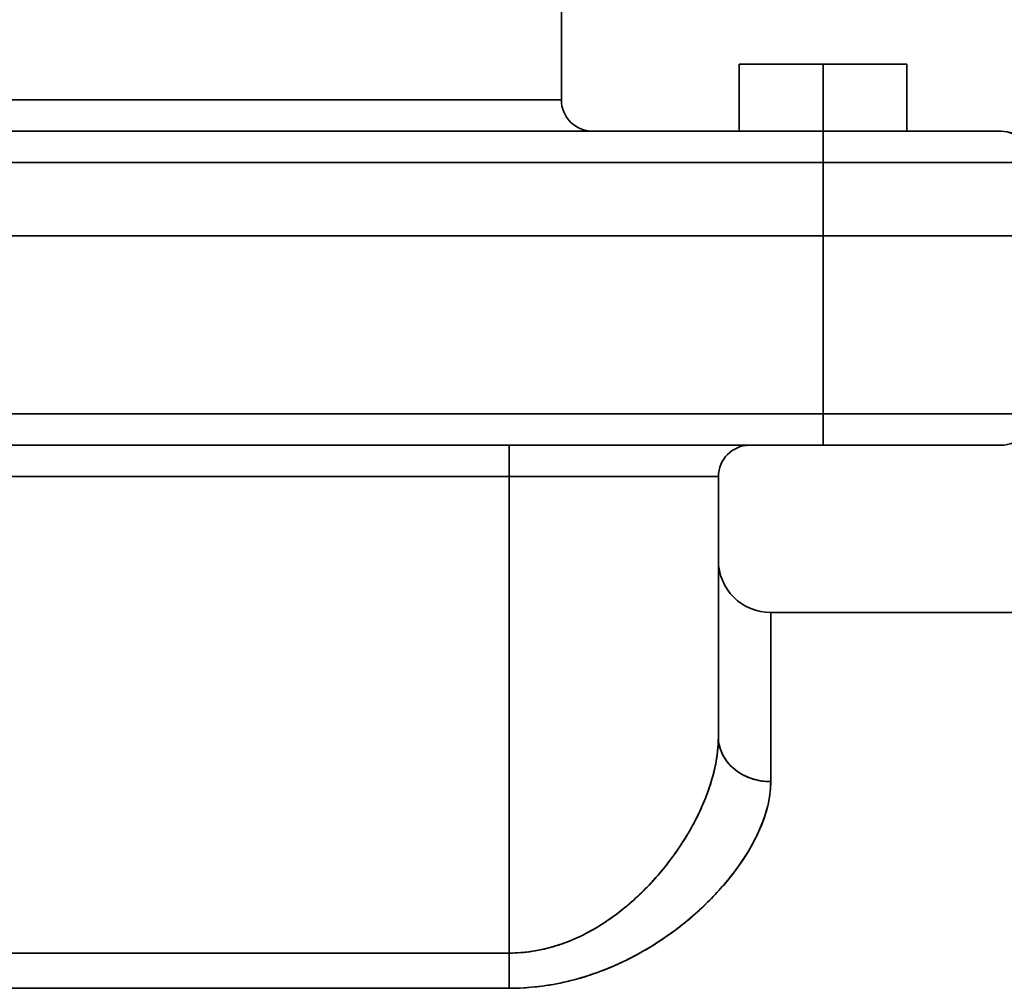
# Model space of a CAD drawing. Header units: inches. Extents: x 4160 to 5883, y 336 to 2169.
# Tile 7 of 28: x 4363 to 4457, y 1180 to 1273. Entities that reach past the tile are written whole.
import ezdxf

# ---------------------------------------------------------------- set-up
doc = ezdxf.new("R2010")
doc.units = ezdxf.units.IN
doc.header["$MEASUREMENT"] = 0

msp = doc.modelspace()

# ---------------------------------------------------------------- linework, layer by layer
at = {"color": 7, "lineweight": 35}
for p, q in [((4414.599, 1355.35), (4414.599, 1265.267)), ((4414.599, 1355.35), (4414.599, 1265.267)), ((4301.944, 1265.267), (4414.599, 1265.267)), ((4301.944, 1265.267), (4383.364, 1265.267)), ((4383.364, 1265.267), (4414.599, 1265.267)), ((4289.599, 1262.267), (4439.599, 1262.267)), ((4289.599, 1262.267), (4439.599, 1262.267)), ((4289.599, 1259.267), (4439.599, 1259.267)), ((4439.599, 1259.267), (4289.599, 1259.267)), ((4459.6, 1259.267), (4439.599, 1259.267)), ((4459.599, 1259.267), (4439.599, 1259.267)), ((4289.599, 1252.267), (4439.599, 1252.267)), ((4289.599, 1252.267), (4439.599, 1252.267)), ((4289.599, 1252.267), (4439.599, 1252.267)), ((4289.599, 1252.267), (4439.599, 1252.267)), ((4439.599, 1252.267), (4459.599, 1252.267)), ((4459.599, 1252.267), (4439.599, 1252.267)), ((4439.599, 1235.267), (4289.599, 1235.267)), ((4439.599, 1235.267), (4289.599, 1235.267)), ((4459.599, 1235.267), (4439.599, 1235.267)), ((4439.599, 1235.267), (4459.599, 1235.267)), ((4289.599, 1232.267), (4439.599, 1232.267)), ((4439.599, 1232.267), (4289.599, 1232.267)), ((4289.599, 1229.267), (4409.599, 1229.267)), ((4289.599, 1229.267), (4409.599, 1229.267)), ((4429.599, 1229.267), (4409.599, 1229.267)), ((4409.599, 1229.267), (4409.599, 1183.726)), ((4429.599, 1229.267), (4409.599, 1229.267)), ((4409.599, 1229.267), (4409.599, 1183.726)), ((4429.599, 1229.267), (4429.599, 1204.374)), ((4429.599, 1204.374), (4429.599, 1229.267)), ((4498.305, 1216.267), (4434.599, 1216.267)), ((4409.599, 1183.726), (4274.599, 1183.726)), ((4274.599, 1183.726), (4409.599, 1183.726)), ((4409.599, 1180.358), (4274.599, 1180.358)), ((4409.599, 1180.358), (4274.599, 1180.358))]:
    msp.add_line(p, q, dxfattribs=at)
at = {"color": 7, "lineweight": 35, "ltscale": 0.2}
for p, q in [((4431.599, 1268.667), (4439.599, 1268.667)), ((4439.599, 1268.667), (4431.599, 1268.667)), ((4431.599, 1268.667), (4439.599, 1268.667)), ((4431.599, 1268.667), (4439.599, 1268.667)), ((4439.599, 1268.667), (4431.599, 1268.667)), ((4447.599, 1268.667), (4439.599, 1268.667)), ((4439.599, 1268.667), (4447.599, 1268.667)), ((4439.599, 1268.667), (4447.599, 1268.667)), ((4447.599, 1268.667), (4439.599, 1268.667)), ((4439.599, 1268.667), (4447.599, 1268.667)), ((4431.599, 1262.267), (4439.599, 1262.267)), ((4431.599, 1262.267), (4439.599, 1262.267)), ((4439.599, 1262.267), (4447.599, 1262.267)), ((4439.599, 1262.267), (4447.599, 1262.267))]:
    msp.add_line(p, q, dxfattribs=at)
at = {"color": 7, "lineweight": 35, "ltscale": 0.160001}
for p, q in [((4431.599, 1262.267), (4431.599, 1268.667)), ((4431.599, 1268.667), (4431.599, 1262.267)), ((4431.599, 1262.267), (4431.599, 1268.667)), ((4431.599, 1262.267), (4431.599, 1268.667)), ((4431.599, 1268.667), (4431.599, 1262.267)), ((4439.599, 1268.667), (4439.599, 1262.267)), ((4439.599, 1262.267), (4439.599, 1268.667)), ((4447.599, 1262.267), (4447.599, 1268.667)), ((4447.599, 1268.667), (4447.599, 1262.267))]:
    msp.add_line(p, q, dxfattribs=at)
at = {"color": 7, "lineweight": 35, "ltscale": 0.092719}
msp.add_line((4364.701, 1262.267), (4360.992, 1262.267), dxfattribs=at)
at = {"color": 7, "lineweight": 35, "ltscale": 0.176122}
msp.add_line((4371.746, 1262.267), (4364.701, 1262.267), dxfattribs=at)
at = {"color": 7, "lineweight": 35, "ltscale": 0.08443}
msp.add_line((4375.123, 1262.267), (4371.746, 1262.267), dxfattribs=at)
at = {"color": 7, "lineweight": 35, "ltscale": 0.082672}
msp.add_line((4378.43, 1262.267), (4375.123, 1262.267), dxfattribs=at)
at = {"color": 7, "lineweight": 35, "ltscale": 0.241988}
msp.add_line((4375.123, 1262.267), (4384.803, 1262.267), dxfattribs=at)
at = {"color": 7, "lineweight": 35, "ltscale": 0.080663}
msp.add_line((4381.656, 1262.267), (4378.43, 1262.267), dxfattribs=at)
at = {"color": 7, "lineweight": 35, "ltscale": 0.078654}
msp.add_line((4384.803, 1262.267), (4381.656, 1262.267), dxfattribs=at)
at = {"color": 7, "lineweight": 35, "ltscale": 0.067044}
msp.add_line((4387.484, 1262.267), (4384.803, 1262.267), dxfattribs=at)
at = {"color": 7, "lineweight": 35, "ltscale": 0.064861}
msp.add_line((4390.079, 1262.267), (4387.484, 1262.267), dxfattribs=at)
at = {"color": 7, "lineweight": 35, "ltscale": 0.062677}
msp.add_line((4392.586, 1262.267), (4390.079, 1262.267), dxfattribs=at)
at = {"color": 7, "lineweight": 35, "ltscale": 0.060493}
msp.add_line((4395.006, 1262.267), (4392.586, 1262.267), dxfattribs=at)
at = {"color": 7, "lineweight": 35, "ltscale": 0.113605}
msp.add_line((4399.55, 1262.267), (4395.006, 1262.267), dxfattribs=at)
at = {"color": 7, "lineweight": 35, "ltscale": 0.102784}
msp.add_line((4403.661, 1262.267), (4399.55, 1262.267), dxfattribs=at)
at = {"color": 7, "lineweight": 35, "ltscale": 0.045573}
msp.add_line((4405.484, 1262.267), (4403.661, 1262.267), dxfattribs=at)
at = {"color": 7, "lineweight": 35, "ltscale": 0.042369}
msp.add_line((4407.179, 1262.267), (4405.484, 1262.267), dxfattribs=at)
at = {"color": 7, "lineweight": 35, "ltscale": 0.042179}
msp.add_line((4408.866, 1262.267), (4407.179, 1262.267), dxfattribs=at)
at = {"color": 7, "lineweight": 35, "ltscale": 0.038774}
msp.add_line((4410.417, 1262.267), (4408.866, 1262.267), dxfattribs=at)
at = {"color": 7, "lineweight": 35, "ltscale": 0.059197}
msp.add_line((4412.785, 1262.267), (4410.417, 1262.267), dxfattribs=at)
at = {"color": 7, "lineweight": 35, "ltscale": 0.025304}
msp.add_line((4413.797, 1262.267), (4412.785, 1262.267), dxfattribs=at)
at = {"color": 7, "lineweight": 35, "ltscale": 0.02244}
msp.add_line((4414.695, 1262.267), (4413.797, 1262.267), dxfattribs=at)
at = {"color": 7, "lineweight": 35, "ltscale": 0.045106}
msp.add_line((4416.499, 1262.267), (4414.695, 1262.267), dxfattribs=at)
at = {"color": 7, "lineweight": 35, "ltscale": 0.021258}
msp.add_line((4417.349, 1262.267), (4416.499, 1262.267), dxfattribs=at)
at = {"color": 7, "lineweight": 35, "ltscale": 0.006199}
msp.add_line((4417.597, 1262.267), (4417.349, 1262.267), dxfattribs=at)
at = {"color": 7, "lineweight": 35, "ltscale": 0.35052}
msp.add_line((4417.578, 1262.267), (4431.599, 1262.267), dxfattribs=at)
at = {"color": 7, "lineweight": 35, "ltscale": 5e-05}
msp.add_line((4417.599, 1262.267), (4417.597, 1262.267), dxfattribs=at)
at = {"color": 7, "lineweight": 35, "ltscale": 0.075}
for p, q in [((4439.599, 1259.267), (4439.599, 1262.267)), ((4439.599, 1259.267), (4439.599, 1262.267)), ((4439.599, 1232.267), (4439.599, 1235.267)), ((4439.599, 1235.267), (4439.599, 1232.267)), ((4409.599, 1232.267), (4409.599, 1229.267)), ((4409.599, 1229.267), (4409.599, 1232.267))]:
    msp.add_line(p, q, dxfattribs=at)
at = {"color": 7, "lineweight": 35, "ltscale": 0.425079}
msp.add_line((4439.599, 1262.267), (4456.602, 1262.267), dxfattribs=at)
at = {"color": 7, "lineweight": 35, "ltscale": 0.082926}
msp.add_line((4439.599, 1262.267), (4442.916, 1262.267), dxfattribs=at)
at = {"color": 7, "lineweight": 35, "ltscale": 0.07972}
msp.add_line((4442.916, 1262.267), (4446.105, 1262.267), dxfattribs=at)
at = {"color": 7, "lineweight": 35, "ltscale": 0.073468}
msp.add_line((4446.105, 1262.267), (4449.043, 1262.267), dxfattribs=at)
at = {"color": 7, "lineweight": 35, "ltscale": 0.225005}
msp.add_line((4456.599, 1262.267), (4447.598, 1262.267), dxfattribs=at)
at = {"color": 7, "lineweight": 35, "ltscale": 0.225062}
msp.add_line((4456.601, 1262.267), (4447.598, 1262.267), dxfattribs=at)
at = {"color": 7, "lineweight": 35, "ltscale": 0.064405}
msp.add_line((4449.043, 1262.267), (4451.619, 1262.267), dxfattribs=at)
at = {"color": 7, "lineweight": 35, "ltscale": 0.028014}
msp.add_line((4451.619, 1262.267), (4452.74, 1262.267), dxfattribs=at)
at = {"color": 7, "lineweight": 35, "ltscale": 0.024851}
msp.add_line((4452.74, 1262.267), (4453.734, 1262.267), dxfattribs=at)
at = {"color": 7, "lineweight": 35, "ltscale": 0.039282}
msp.add_line((4453.734, 1262.267), (4455.305, 1262.267), dxfattribs=at)
at = {"color": 7, "lineweight": 35, "ltscale": 0.008155}
msp.add_line((4456.272, 1262.267), (4456.599, 1262.267), dxfattribs=at)
at = {"color": 7, "lineweight": 35, "ltscale": 5.6e-05}
msp.add_line((4456.601, 1262.267), (4456.599, 1262.267), dxfattribs=at)
at = {"color": 7, "lineweight": 35, "ltscale": 0.175}
for p, q in [((4439.599, 1252.267), (4439.599, 1259.267)), ((4439.599, 1259.267), (4439.599, 1252.267))]:
    msp.add_line(p, q, dxfattribs=at)
at = {"color": 7, "lineweight": 35, "ltscale": 0.049107}
msp.add_line((4439.599, 1252.267), (4441.563, 1252.267), dxfattribs=at)
at = {"color": 7, "lineweight": 35, "ltscale": 0.424999}
msp.add_line((4439.599, 1252.267), (4439.599, 1235.267), dxfattribs=at)
msp.add_line((4439.599, 1252.267), (4439.599, 1235.267), dxfattribs=at)
at = {"color": 7, "lineweight": 35, "ltscale": 0.097545}
msp.add_line((4439.599, 1252.267), (4443.501, 1252.267), dxfattribs=at)
at = {"color": 7, "lineweight": 35, "ltscale": 0.0483}
msp.add_line((4441.563, 1252.267), (4443.495, 1252.267), dxfattribs=at)
at = {"color": 7, "lineweight": 35, "ltscale": 0.047496}
msp.add_line((4443.495, 1252.267), (4445.395, 1252.267), dxfattribs=at)
at = {"color": 7, "lineweight": 35, "ltscale": 0.093797}
msp.add_line((4443.501, 1252.267), (4447.252, 1252.267), dxfattribs=at)
at = {"color": 7, "lineweight": 35, "ltscale": 0.046432}
msp.add_line((4445.395, 1252.267), (4447.252, 1252.267), dxfattribs=at)
at = {"color": 7, "lineweight": 35, "ltscale": 0.044223}
msp.add_line((4447.252, 1252.267), (4449.021, 1252.267), dxfattribs=at)
at = {"color": 7, "lineweight": 35, "ltscale": 0.086443}
msp.add_line((4447.252, 1252.267), (4450.71, 1252.267), dxfattribs=at)
at = {"color": 7, "lineweight": 35, "ltscale": 0.041904}
msp.add_line((4449.021, 1252.267), (4450.697, 1252.267), dxfattribs=at)
at = {"color": 7, "lineweight": 35, "ltscale": 0.039554}
msp.add_line((4450.697, 1252.267), (4452.279, 1252.267), dxfattribs=at)
at = {"color": 7, "lineweight": 35, "ltscale": 0.075768}
msp.add_line((4450.71, 1252.267), (4453.741, 1252.267), dxfattribs=at)
at = {"color": 7, "lineweight": 35, "ltscale": 0.036394}
msp.add_line((4452.279, 1252.267), (4453.735, 1252.267), dxfattribs=at)
at = {"color": 7, "lineweight": 35, "ltscale": 0.032811}
msp.add_line((4453.735, 1252.267), (4455.048, 1252.267), dxfattribs=at)
at = {"color": 7, "lineweight": 35, "ltscale": 0.062181}
msp.add_line((4453.741, 1252.267), (4456.228, 1252.267), dxfattribs=at)
at = {"color": 7, "lineweight": 35, "ltscale": 0.029237}
msp.add_line((4455.048, 1252.267), (4456.217, 1252.267), dxfattribs=at)
at = {"color": 7, "lineweight": 35, "ltscale": 0.025382}
msp.add_line((4456.217, 1252.267), (4457.232, 1252.267), dxfattribs=at)
at = {"color": 7, "lineweight": 35, "ltscale": 0.046205}
msp.add_line((4456.228, 1252.267), (4458.076, 1252.267), dxfattribs=at)
at = {"color": 7, "lineweight": 35, "ltscale": 0.131327}
msp.add_line((4439.599, 1232.267), (4444.852, 1232.267), dxfattribs=at)
at = {"color": 7, "lineweight": 35, "ltscale": 0.041657}
msp.add_line((4441.265, 1232.267), (4439.599, 1232.267), dxfattribs=at)
at = {"color": 7, "lineweight": 35, "ltscale": 0.1375}
msp.add_line((4439.599, 1232.267), (4445.099, 1232.267), dxfattribs=at)
at = {"color": 7, "lineweight": 35, "ltscale": 0.041256}
msp.add_line((4442.915, 1232.267), (4441.265, 1232.267), dxfattribs=at)
at = {"color": 7, "lineweight": 35, "ltscale": 0.079727}
msp.add_line((4446.104, 1232.267), (4442.915, 1232.267), dxfattribs=at)
at = {"color": 7, "lineweight": 35, "ltscale": 0.169193}
msp.add_line((4444.852, 1232.267), (4451.62, 1232.267), dxfattribs=at)
at = {"color": 7, "lineweight": 35, "ltscale": 0.073477}
msp.add_line((4449.043, 1232.267), (4446.104, 1232.267), dxfattribs=at)
at = {"color": 7, "lineweight": 35, "ltscale": 0.064403}
msp.add_line((4451.62, 1232.267), (4449.043, 1232.267), dxfattribs=at)
at = {"color": 7, "lineweight": 35, "ltscale": 0.12448}
msp.add_line((4451.62, 1232.267), (4456.599, 1232.267), dxfattribs=at)
at = {"color": 7, "lineweight": 35, "ltscale": 0.033153}
msp.add_line((4452.946, 1232.267), (4451.62, 1232.267), dxfattribs=at)
at = {"color": 7, "lineweight": 35, "ltscale": 0.027321}
msp.add_line((4454.038, 1232.267), (4452.946, 1232.267), dxfattribs=at)
at = {"color": 7, "lineweight": 35, "ltscale": 0.021788}
msp.add_line((4454.91, 1232.267), (4454.038, 1232.267), dxfattribs=at)
at = {"color": 7, "lineweight": 35, "ltscale": 0.01666}
msp.add_line((4455.576, 1232.267), (4454.91, 1232.267), dxfattribs=at)
at = {"color": 7, "lineweight": 35, "ltscale": 0.019908}
msp.add_line((4456.373, 1232.267), (4455.576, 1232.267), dxfattribs=at)
at = {"color": 7, "lineweight": 35, "ltscale": 0.005651}
msp.add_line((4456.599, 1232.267), (4456.373, 1232.267), dxfattribs=at)
at = {"color": 7, "lineweight": 35, "ltscale": 0.403961}
for p, q in [((4434.599, 1216.267), (4434.599, 1200.108)), ((4434.599, 1200.108), (4434.599, 1216.267))]:
    msp.add_line(p, q, dxfattribs=at)
at = {"color": 7, "lineweight": 35, "ltscale": 0.000109}
msp.add_line((4429.599, 1204.369), (4429.599, 1204.365), dxfattribs=at)
at = {"color": 7, "lineweight": 35, "ltscale": 0.084196}
msp.add_line((4409.599, 1183.726), (4409.599, 1180.358), dxfattribs=at)
at = {"color": 7, "lineweight": 35, "ltscale": 0.084195}
msp.add_line((4409.599, 1183.726), (4409.599, 1180.358), dxfattribs=at)
at = {"color": 7, "lineweight": 35}
for points in [[(4429.599, 1204.374), (4429.594, 1204.039), (4429.58, 1203.703), (4429.557, 1203.365), (4429.525, 1203.025), (4429.483, 1202.685), (4429.443, 1202.4), (4429.396, 1202.114), (4429.343, 1201.827), (4429.3, 1201.612), (4429.254, 1201.396), (4429.205, 1201.18), (4429.152, 1200.964), (4429.043, 1200.545), (4428.922, 1200.126), (4428.79, 1199.707), (4428.648, 1199.287), (4428.495, 1198.868), (4428.333, 1198.449), (4428.16, 1198.031), (4428, 1197.665), (4427.834, 1197.3), (4427.66, 1196.936), (4427.479, 1196.573), (4427.312, 1196.251), (4427.14, 1195.93), (4426.962, 1195.611), (4426.825, 1195.372), (4426.686, 1195.133), (4426.417, 1194.69), (4426.139, 1194.251), (4425.852, 1193.814), (4425.555, 1193.382), (4425.248, 1192.953), (4424.932, 1192.528), (4424.605, 1192.107), (4424.269, 1191.691), (4423.923, 1191.278), (4423.567, 1190.871), (4423.201, 1190.468), (4423.011, 1190.264), (4422.817, 1190.062), (4422.556, 1189.796), (4422.29, 1189.532), (4422.02, 1189.272), (4421.711, 1188.983), (4421.396, 1188.698), (4421.075, 1188.418), (4420.749, 1188.143), (4420.354, 1187.823), (4419.952, 1187.512), (4419.748, 1187.359), (4419.542, 1187.208), (4419.229, 1186.986), (4418.911, 1186.769), (4418.589, 1186.557), (4418.263, 1186.35), (4417.885, 1186.122), (4417.501, 1185.901), (4417.111, 1185.688), (4416.716, 1185.484), (4416.315, 1185.29), (4415.909, 1185.104), (4415.498, 1184.929), (4415.088, 1184.766), (4414.88, 1184.689), (4414.671, 1184.613), (4414.463, 1184.542), (4414.253, 1184.473), (4413.936, 1184.374), (4413.617, 1184.282), (4413.295, 1184.196), (4412.972, 1184.117), (4412.6, 1184.036), (4412.226, 1183.963), (4411.85, 1183.9), (4411.472, 1183.847), (4411.093, 1183.803), (4410.712, 1183.769), (4410.331, 1183.745), (4409.965, 1183.731), (4409.599, 1183.726)], [(4434.599, 1200.108), (4434.385, 1200.112), (4434.171, 1200.124), (4433.958, 1200.143), (4433.745, 1200.171), (4433.534, 1200.206), (4433.429, 1200.227), (4433.324, 1200.249), (4433.22, 1200.274), (4433.117, 1200.3), (4433.014, 1200.328), (4432.911, 1200.358), (4432.759, 1200.407), (4432.609, 1200.461), (4432.46, 1200.518), (4432.313, 1200.58), (4432.219, 1200.622), (4432.125, 1200.667), (4432.034, 1200.712), (4431.943, 1200.76), (4431.808, 1200.835), (4431.676, 1200.913), (4431.546, 1200.995), (4431.419, 1201.082), (4431.278, 1201.185), (4431.141, 1201.292), (4431.008, 1201.405), (4430.88, 1201.522), (4430.756, 1201.644), (4430.638, 1201.771), (4430.524, 1201.901), (4430.414, 1202.039), (4430.31, 1202.182), (4430.212, 1202.327), (4430.12, 1202.477), (4430.036, 1202.63), (4429.958, 1202.786), (4429.888, 1202.945), (4429.824, 1203.107), (4429.769, 1203.271), (4429.744, 1203.354), (4429.721, 1203.438), (4429.693, 1203.55), (4429.669, 1203.663), (4429.648, 1203.777), (4429.626, 1203.925), (4429.611, 1204.074), (4429.602, 1204.224), (4429.599, 1204.374)], [(4409.599, 1180.358), (4410.131, 1180.364), (4410.662, 1180.382), (4411.192, 1180.412), (4411.72, 1180.453), (4412.246, 1180.506), (4412.771, 1180.57), (4413.294, 1180.646), (4413.814, 1180.733), (4414.333, 1180.83), (4414.861, 1180.942), (4415.386, 1181.065), (4415.908, 1181.199), (4416.425, 1181.343), (4416.938, 1181.498), (4417.446, 1181.663), (4417.949, 1181.838), (4418.446, 1182.021), (4418.937, 1182.214), (4419.401, 1182.407), (4419.86, 1182.607), (4420.313, 1182.814), (4420.761, 1183.029), (4421.204, 1183.25), (4421.476, 1183.391), (4421.746, 1183.535), (4422.016, 1183.683), (4422.284, 1183.833), (4422.811, 1184.138), (4423.329, 1184.453), (4423.765, 1184.729), (4424.193, 1185.011), (4424.615, 1185.3), (4425.03, 1185.594), (4425.438, 1185.893), (4425.689, 1186.082), (4425.936, 1186.273), (4426.183, 1186.468), (4426.427, 1186.664), (4426.904, 1187.06), (4427.369, 1187.463), (4427.788, 1187.839), (4428.197, 1188.221), (4428.595, 1188.608), (4428.982, 1188.999), (4429.359, 1189.394), (4429.725, 1189.793), (4430.08, 1190.197), (4430.425, 1190.605), (4430.759, 1191.016), (4430.935, 1191.24), (4431.107, 1191.465), (4431.332, 1191.766), (4431.55, 1192.068), (4431.763, 1192.371), (4431.994, 1192.715), (4432.217, 1193.059), (4432.431, 1193.405), (4432.637, 1193.753), (4432.865, 1194.159), (4433.082, 1194.567), (4433.285, 1194.976), (4433.476, 1195.386), (4433.567, 1195.594), (4433.654, 1195.802), (4433.737, 1196.005), (4433.816, 1196.208), (4433.916, 1196.482), (4434.011, 1196.756), (4434.099, 1197.029), (4434.158, 1197.225), (4434.213, 1197.421), (4434.265, 1197.614), (4434.313, 1197.808), (4434.372, 1198.066), (4434.424, 1198.324), (4434.47, 1198.581), (4434.516, 1198.889), (4434.552, 1199.196), (4434.578, 1199.502), (4434.594, 1199.806), (4434.599, 1200.108)], [(4434.599, 1200.108), (4434.595, 1199.872), (4434.586, 1199.634), (4434.57, 1199.395), (4434.548, 1199.155), (4434.519, 1198.914), (4434.484, 1198.671), (4434.452, 1198.476), (4434.416, 1198.28), (4434.376, 1198.084), (4434.343, 1197.936), (4434.309, 1197.788), (4434.233, 1197.49), (4434.149, 1197.192)]]:
    msp.add_lwpolyline(points, dxfattribs=at)
for centre, radius, start, end in [((4417.599, 1265.267), 3, 180.00001, 270.00679), ((4456.6, 1259.267), 3, 0.00167, 90.00189), ((4456.599, 1259.267), 3, 0, 90), ((4456.599, 1235.267), 3, 270, 0), ((4456.599, 1235.267), 3, 270, 0), ((4432.599, 1229.267), 3, 90.25586, 180.00001), ((4432.599, 1229.267), 3, 90.2646, 180.00001), ((4434.599, 1221.267), 5, 179.99999, 270), ((4411.815, 1205.288), 17.869, 341.92796, 347.18514), ((4409.095, 1206.169), 20.728, 337.21946, 341.94526), ((4406.653, 1207.184), 23.373, 332.88313, 337.24312), ((4404.444, 1208.311), 25.853, 328.80344, 332.89182), ((4403.223, 1209.053), 27.281, 324.79314, 328.7988), ((4402.774, 1209.368), 27.83, 320.74927, 324.79692), ((4403.51, 1208.738), 26.862, 312.06461, 320.79545), ((4409.166, 1208.251), 27.628, 312.99315, 321.535), ((4407.415, 1210.043), 30.134, 304.49991, 313.10541), ((4408.098, 1202.69), 19.243, 294.69373, 301.24974), ((4409.454, 1199.282), 15.568, 278.88493, 287.18434), ((4408.997, 1200.74), 17.096, 287.20501, 294.68785), ((4407.916, 1209.222), 29.174, 294.90442, 304.60079), ((4409.588, 1198.501), 14.775, 270.04143, 278.83864), ((4409.071, 1206.647), 26.35, 283.37644, 294.98531), ((4409.515, 1204.932), 24.578, 276.79507, 283.29437), ((4409.595, 1204.27), 23.912, 270.00886, 276.79233)]:
    msp.add_arc(centre, radius, start, end, dxfattribs=at)
for centre, major_axis, ratio, start_param, end_param in [((4402.376, 1192.606), (25.828, 16.805), 0.511794, 5.798925, 5.961723), ((4434.599, 1204.374), (5, 0), 0.853105, 3.141593, 4.712389), ((4340.17, 1180.848), (94.221, 21.428), 0.303083, 6.021201, 6.114961), ((4382.461, 1195.549), (52.208, 7.151), 0.472899, 5.825902, 5.946714), ((4417.566, 1194.955), (-9.372, -9.626), 0.534011, 1.117292, 1.446632)]:
    msp.add_ellipse(centre, major_axis=major_axis, ratio=ratio, start_param=start_param, end_param=end_param, dxfattribs=at)

doc.saveas('drawing.dxf')
